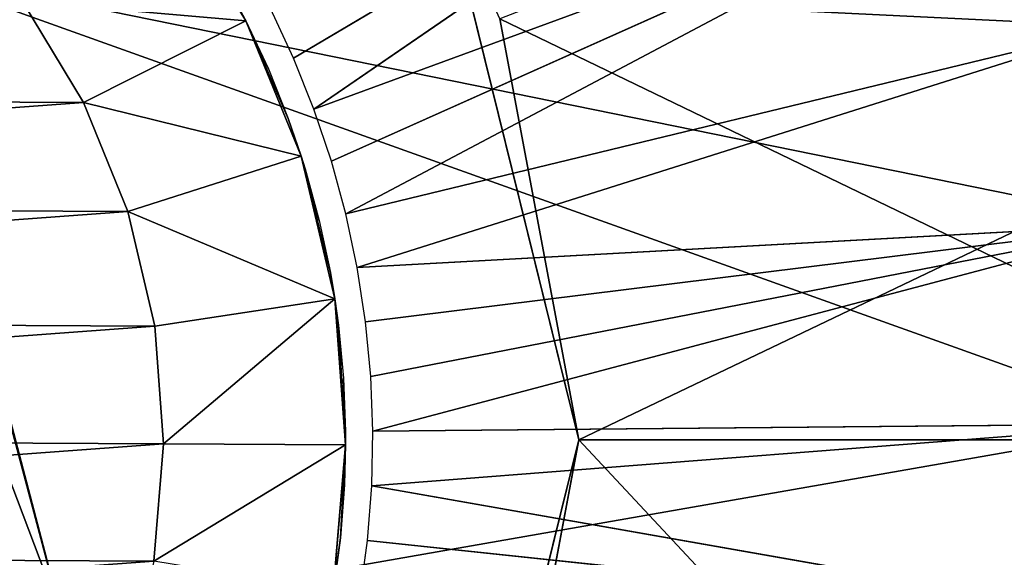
# Model space of a CAD drawing. Extents: x 0 to 126, y -178 to 0.
# Tile 251 of 256: x 64.25 to 66.36, y -12.45 to -11.3. Entities that reach past the tile are written whole.
import ezdxf

# ---------------------------------------------------------------- set-up
doc = ezdxf.new("R2010")
doc.units = 0
doc.header["$LTSCALE"] = 25.4
doc.layers.get('0').update_dxf_attribs({"color": 13, "linetype": 'CONTINUOUS'})

# ---------------------------------------------------------------- blocks, each defined once
blk = doc.blocks.new('ICE-EGG-C-8132_STL')
at = {"color": 250}
for p, q in [((176.3865, -2.2278, 32.3866), (174.9904, -2.5942, 32.3866)), ((176.3865, -2.2278, 32.3866), (174.9904, -2.5942, 32.3866)), ((175.6885, -2.411, 30.8866), (174.9904, -2.5942, 30.8866)), ((174.9904, -2.5942, 30.8866), (175.6087, -2.4292, 30.8866)), ((176.3108, -2.5093, 24.3866), (176.0947, -2.6402, 24.3866)), ((176.3108, -2.5093, 24.3866), (176.0947, -2.6402, 24.3866)), ((176.0947, -2.6402, 24.3866), (175.8608, -2.7357, 24.3866)), ((176.0947, -2.6402, 24.3866), (175.8608, -2.7357, 24.3866)), ((176.0947, -2.6402, 24.3866), (176.27, -2.9886, 24.7766)), ((176.0947, -2.6402, 24.3866), (176.27, -2.9886, 24.7766)), ((175.8608, -2.7357, 24.3866), (175.6148, -2.7934, 24.3866)), ((175.8608, -2.7357, 24.3866), (175.6148, -2.7934, 24.3866)), ((175.8608, -2.7357, 24.3866), (175.9794, -3.1072, 24.7766)), ((175.8608, -2.7357, 24.3866), (175.9794, -3.1072, 24.7766)), ((175.3629, -2.8119, 24.3866), (175.1111, -2.7908, 24.3866)), ((175.3629, -2.8119, 24.3866), (175.1111, -2.7908, 24.3866)), ((175.6148, -2.7934, 24.3866), (175.3629, -2.8119, 24.3866)), ((175.6148, -2.7934, 24.3866), (175.3629, -2.8119, 24.3866)), ((175.6148, -2.7934, 24.3866), (175.6739, -3.1789, 24.7766)), ((175.6148, -2.7934, 24.3866), (175.6739, -3.1789, 24.7766)), ((175.3629, -2.8119, 24.3866), (175.3609, -3.2019, 24.7766)), ((175.3629, -2.8119, 24.3866), (175.3609, -3.2019, 24.7766)), ((176.5384, -2.826, 24.7766), (176.27, -2.9886, 24.7766)), ((176.5384, -2.826, 24.7766), (176.27, -2.9886, 24.7766)), ((176.27, -2.9886, 24.7766), (176.3705, -2.9344, 29.8238)), ((176.3705, -2.9344, 29.8238), (176.27, -2.9886, 29.8238)), ((176.27, -2.9886, 24.7766), (176.3705, -2.9344, 29.8238)), ((176.27, -2.9886, 24.7766), (175.9794, -3.1072, 24.7766)), ((176.27, -2.9886, 24.7766), (175.9794, -3.1072, 24.7766)), ((176.0604, -3.0794, 29.8238), (176.27, -2.9886, 24.7766)), ((176.0604, -3.0794, 29.8238), (176.27, -2.9886, 24.7766)), ((176.27, -2.9886, 29.8238), (176.1665, -3.037, 29.8238)), ((176.1665, -3.037, 29.8238), (176.27, -2.9886, 24.7766)), ((176.1665, -3.037, 29.8238), (176.27, -2.9886, 24.7766)), ((176.27, -2.9886, 29.8238), (176.27, -2.9886, 24.7766)), ((176.27, -2.9886, 29.8238), (176.27, -2.9886, 24.7766)), ((176.1665, -3.037, 29.8238), (176.0604, -3.0794, 29.8238)), ((176.1898, -3.0908, 29.9652), (176.2963, -3.041, 29.9652)), ((176.0604, -3.0794, 29.8238), (175.9794, -3.1072, 24.7766)), ((176.0604, -3.0794, 29.8238), (175.9794, -3.1072, 24.7766)), ((176.0604, -3.0794, 29.8238), (175.9794, -3.1072, 29.8238)), ((176.0806, -3.1344, 29.9652), (176.1898, -3.0908, 29.9652)), ((176.1898, -3.0908, 29.9652), (177.0631, -4.5654, 31.6716)), ((176.1898, -3.0908, 29.9652), (177.0631, -4.5654, 31.6716)), ((175.9794, -3.1072, 24.7766), (175.6739, -3.1789, 24.7766)), ((175.9794, -3.1072, 24.7766), (175.6739, -3.1789, 24.7766)), ((175.7302, -3.1695, 29.8238), (175.9794, -3.1072, 24.7766)), ((175.7302, -3.1695, 29.8238), (175.9794, -3.1072, 24.7766)), ((175.8419, -3.1458, 29.8238), (175.9794, -3.1072, 24.7766)), ((175.8419, -3.1458, 29.8238), (175.9794, -3.1072, 24.7766)), ((175.9521, -3.1157, 29.8238), (175.8419, -3.1458, 29.8238)), ((175.9794, -3.1072, 29.8238), (175.9521, -3.1157, 29.8238)), ((175.9521, -3.1157, 29.8238), (175.9794, -3.1072, 24.7766)), ((175.9521, -3.1157, 29.8238), (175.9794, -3.1072, 24.7766)), ((175.9794, -3.1072, 29.8238), (175.9794, -3.1072, 24.7766)), ((175.9794, -3.1072, 29.8238), (175.9794, -3.1072, 24.7766)), ((175.9691, -3.1718, 29.9652), (176.0806, -3.1344, 29.9652)), ((176.0806, -3.1344, 29.9652), (176.6687, -4.7363, 31.6716)), ((176.0806, -3.1344, 29.9652), (176.6687, -4.7363, 31.6716)), ((176.0806, -3.1344, 29.9652), (177.0631, -4.5654, 31.6716)), ((176.0806, -3.1344, 29.9652), (177.0631, -4.5654, 31.6716)), ((175.8419, -3.1458, 29.8238), (175.7302, -3.1695, 29.8238)), ((175.3609, -3.2019, 24.7766), (175.0481, -3.1757, 24.7766)), ((175.0481, -3.1757, 24.7766), (175.1613, -3.1909, 29.8238)), ((175.1613, -3.1909, 29.8238), (175.0481, -3.1757, 29.8238)), ((175.0481, -3.1757, 24.7766), (175.1613, -3.1909, 29.8238)), ((175.3609, -3.2019, 24.7766), (175.0481, -3.1757, 24.7766)), ((175.6739, -3.1789, 24.7766), (175.3609, -3.2019, 24.7766)), ((175.6739, -3.1789, 24.7766), (175.3609, -3.2019, 24.7766)), ((175.6173, -3.1868, 29.8238), (175.3609, -3.2019, 24.7766)), ((175.6173, -3.1868, 29.8238), (175.3609, -3.2019, 24.7766)), ((175.6173, -3.1868, 29.8238), (175.5036, -3.1976, 29.8238)), ((175.6739, -3.1789, 29.8238), (175.6173, -3.1868, 29.8238)), ((175.6173, -3.1868, 29.8238), (175.6739, -3.1789, 24.7766)), ((175.6173, -3.1868, 29.8238), (175.6739, -3.1789, 24.7766)), ((175.7302, -3.1695, 29.8238), (175.6739, -3.1789, 24.7766)), ((175.7302, -3.1695, 29.8238), (175.6739, -3.1789, 29.8238)), ((175.7302, -3.1695, 29.8238), (175.6739, -3.1789, 24.7766)), ((175.6739, -3.1789, 29.8238), (175.6739, -3.1789, 24.7766)), ((175.6739, -3.1789, 29.8238), (175.6739, -3.1789, 24.7766)), ((175.8557, -3.2027, 29.9652), (175.9691, -3.1718, 29.9652)), ((176.6687, -4.7363, 31.6716), (175.9691, -3.1718, 29.9652)), ((176.6687, -4.7363, 31.6716), (175.9691, -3.1718, 29.9652)), ((175.3609, -3.2019, 24.7766), (175.1613, -3.1909, 29.8238)), ((175.3609, -3.2019, 24.7766), (175.1613, -3.1909, 29.8238)), ((175.2752, -3.1996, 29.8238), (175.1613, -3.1909, 29.8238)), ((175.3609, -3.2019, 24.7766), (175.2752, -3.1996, 29.8238)), ((175.3609, -3.2019, 24.7766), (175.2752, -3.1996, 29.8238)), ((175.3609, -3.2019, 29.8238), (175.2752, -3.1996, 29.8238)), ((175.5036, -3.1976, 29.8238), (175.3609, -3.2019, 24.7766)), ((175.5036, -3.1976, 29.8238), (175.3609, -3.2019, 24.7766)), ((175.3894, -3.2019, 29.8238), (175.3609, -3.2019, 29.8238)), ((175.3609, -3.2019, 29.8238), (175.3609, -3.2019, 24.7766)), ((175.3609, -3.2019, 24.7766), (175.3894, -3.2019, 29.8238)), ((175.3609, -3.2019, 24.7766), (175.3894, -3.2019, 29.8238)), ((175.3609, -3.2019, 29.8238), (175.3609, -3.2019, 24.7766)), ((175.5036, -3.1976, 29.8238), (175.3894, -3.2019, 29.8238)), ((175.7407, -3.2271, 29.9652), (175.8557, -3.2027, 29.9652)), ((176.6687, -4.7363, 31.6716), (175.8557, -3.2027, 29.9652)), ((176.6687, -4.7363, 31.6716), (175.8557, -3.2027, 29.9652)), ((176.2574, -4.8612, 31.6716), (175.8557, -3.2027, 29.9652)), ((176.2574, -4.8612, 31.6716), (175.8557, -3.2027, 29.9652)), ((175.6245, -3.2449, 29.9652), (175.7407, -3.2271, 29.9652)), ((176.2574, -4.8612, 31.6716), (175.7407, -3.2271, 29.9652)), ((176.2574, -4.8612, 31.6716), (175.7407, -3.2271, 29.9652)), ((175.8345, -4.9383, 31.6716), (175.7407, -3.2271, 29.9652)), ((175.8345, -4.9383, 31.6716), (175.7407, -3.2271, 29.9652)), ((175.1552, -3.2492, 29.9652), (174.9762, -4.9462, 31.6716)), ((175.1552, -3.2492, 29.9652), (174.9762, -4.9462, 31.6716)), ((175.0387, -3.2335, 29.9652), (175.1552, -3.2492, 29.9652)), ((175.1552, -3.2492, 29.9652), (175.2724, -3.2582, 29.9652)), ((175.5074, -3.256, 29.9652), (175.6245, -3.2449, 29.9652)), ((175.8345, -4.9383, 31.6716), (175.6245, -3.2449, 29.9652)), ((175.8345, -4.9383, 31.6716), (175.6245, -3.2449, 29.9652)), ((175.2724, -3.2582, 29.9652), (174.9762, -4.9462, 31.6716)), ((175.2724, -3.2582, 29.9652), (174.9762, -4.9462, 31.6716)), ((175.2724, -3.2582, 29.9652), (175.4055, -4.9668, 31.6716)), ((175.2724, -3.2582, 29.9652), (175.4055, -4.9668, 31.6716)), ((175.2724, -3.2582, 29.9652), (175.39, -3.2604, 29.9652)), ((175.39, -3.2604, 29.9652), (175.5074, -3.256, 29.9652)), ((175.39, -3.2604, 29.9652), (175.4055, -4.9668, 31.6716)), ((175.39, -3.2604, 29.9652), (175.4055, -4.9668, 31.6716)), ((175.39, -3.2604, 29.9652), (175.8345, -4.9383, 31.6716)), ((175.39, -3.2604, 29.9652), (175.8345, -4.9383, 31.6716)), ((175.5074, -3.256, 29.9652), (175.8345, -4.9383, 31.6716)), ((175.5074, -3.256, 29.9652), (175.8345, -4.9383, 31.6716)), ((174.2094, -3.4156, 30.2971), (175.3712, -3.702, 30.2971)), ((174.2094, -3.4156, 30.2971), (175.3712, -3.702, 30.2971)), ((175.3712, -3.702, 30.2971), (176.533, -3.4156, 30.2971)), ((175.3712, -3.702, 30.597), (176.533, -3.4156, 30.2971)), ((175.3712, -3.702, 30.2971), (176.533, -3.4156, 30.2971)), ((175.3712, -3.702, 30.597), (176.533, -3.4156, 30.2971)), ((174.4681, -3.5331, 30.597), (175.3712, -3.702, 30.2971)), ((174.4681, -3.5331, 30.597), (175.3712, -3.702, 30.2971)), ((174.4681, -3.5331, 30.597), (175.3712, -3.702, 30.597)), ((174.4681, -3.5331, 30.597), (175.3712, -3.702, 30.597)), ((175.3712, -3.702, 30.597), (176.2743, -3.5331, 30.597)), ((175.3712, -3.702, 30.597), (176.2743, -3.5331, 30.597)), ((175.3712, -3.702, 30.597), (175.3712, -3.702, 30.2971)), ((175.3712, -3.702, 30.597), (175.3712, -3.702, 30.2971)), ((175.3712, -3.702, 30.597), (175.3712, -5.402, 32.2971)), ((175.3712, -3.702, 30.597), (175.3712, -5.402, 32.2971))]:
    blk.add_line(p, q, dxfattribs=at)
mesh = blk.add_polyface(dxfattribs=at)
corners = [(42.7712, -31.002, 32.2971), (171.6115, -3.0741, 32.2971), (171.1891, -1.5895, 32.2971), (187.3712, -31.002, 32.2971), (172.5417, -4.3058, 32.2971), (173.854, -5.1183, 32.2971), (175.3712, -5.402, 32.2971), (176.8884, -5.1183, 32.2971), (178.2007, -4.3058, 32.2971), (179.1309, -3.0741, 32.2971), (179.5533, -1.5895, 32.2971), (187.3712, 28.598, 32.2971), (42.7712, 28.598, 32.2971), (172.0195, 1.3291, 32.2971), (171.3315, -0.0526, 32.2971), (173.1602, 2.369, 32.2971), (174.5994, 2.9265, 32.2971), (176.1429, 2.9265, 32.2971), (177.5822, 2.369, 32.2971), (178.7229, 1.3291, 32.2971), (179.4108, -0.0526, 32.2971)]
mesh.append_faces([[corners[k] for k in face] for face in [(0, 11, 12)]], dxfattribs={"vtx0": -1, "color": 250})
mesh.append_faces([[corners[k] for k in face] for face in [(1, 3, 4), (4, 3, 5), (5, 3, 6), (6, 3, 7), (7, 3, 8), (8, 3, 9), (9, 3, 10), (13, 0, 14), (14, 0, 2)]], dxfattribs={"vtx0": -1, "vtx1": -1, "color": 250})
mesh.append_faces([[corners[k] for k in face] for face in [(11, 0, 13)]], dxfattribs={"vtx0": -1, "vtx1": -1, "vtx2": -1, "color": 250})
mesh.append_faces([[corners[k] for k in face] for face in [(0, 1, 2), (1, 0, 3), (10, 3, 11), (11, 13, 15), (11, 15, 16), (11, 16, 17), (11, 17, 18), (11, 18, 19), (11, 19, 20), (11, 20, 10)]], dxfattribs={"vtx0": -1, "vtx2": -1, "color": 250})
mesh = blk.add_polyface(dxfattribs=at)
corners = [(187.3712, 28.598, 2.297), (42.7712, -31.002, 2.297), (42.7712, 28.598, 2.297), (187.3712, -31.002, 2.297)]
mesh.append_faces([[corners[k] for k in face] for face in [(0, 1, 2), (1, 0, 3)]], dxfattribs={"vtx0": -1, "color": 250})
mesh = blk.add_polyface(dxfattribs=at)
corners = [(187.5712, 26.798, 30.2971), (44.5712, -29.202, 30.2971), (44.5712, 26.798, 30.2971), (173.0336, -0.3154, 30.2971), (172.8894, -1.5033, 30.2971), (173.7134, 0.6693, 30.2971), (174.7729, 1.2254, 30.2971), (175.9695, 1.2254, 30.2971), (177.029, 0.6693, 30.2971), (177.7087, -0.3154, 30.2971), (177.853, -1.5033, 30.2971), (173.3137, -2.6221, 30.2971), (187.5712, -29.202, 30.2971), (174.2094, -3.4156, 30.2971), (175.3712, -3.702, 30.2971), (176.533, -3.4156, 30.2971), (177.4286, -2.6221, 30.2971)]
mesh.append_faces([[corners[k] for k in face] for face in [(0, 1, 2)]], dxfattribs={"vtx0": -1, "color": 250})
mesh.append_faces([[corners[k] for k in face] for face in [(3, 0, 5), (5, 0, 6), (6, 0, 7), (7, 0, 8), (8, 0, 9), (9, 0, 10), (1, 11, 12), (11, 1, 4), (12, 10, 0)]], dxfattribs={"vtx0": -1, "vtx1": -1, "color": 250})
mesh.append_faces([[corners[k] for k in face] for face in [(1, 0, 3)]], dxfattribs={"vtx0": -1, "vtx1": -1, "vtx2": -1, "color": 250})
mesh.append_faces([[corners[k] for k in face] for face in [(1, 3, 4), (12, 11, 13), (12, 13, 14), (12, 14, 15), (12, 15, 16), (12, 16, 10)]], dxfattribs={"vtx0": -1, "vtx2": -1, "color": 250})
mesh = blk.add_polyface(dxfattribs=at)
corners = [(44.5712, -29.202, 4.297), (187.5712, 26.598, 4.297), (44.5712, 26.598, 4.297), (187.5712, -29.202, 4.297)]
mesh.append_faces([[corners[k] for k in face] for face in [(0, 1, 2), (1, 0, 3)]], dxfattribs={"vtx0": -1, "color": 250})
mesh = blk.add_polyface(dxfattribs=at)
corners = [(171.6231, -1.5584, 32.3866), (171.6398, -0.7002, 32.3866), (171.6069, -1.1288, 32.3866), (171.6881, -1.9833, 32.3866), (171.7213, -0.2781, 32.3866), (171.8012, -2.398, 32.3866), (171.8504, 0.1319, 32.3866), (171.9608, -2.7972, 32.3866), (172.0254, 0.5246, 32.3866), (172.1649, -3.1755, 32.3866), (172.244, 0.8947, 32.3866), (172.4108, -3.5282, 32.3866), (172.5034, 1.2375, 32.3866), (172.6952, -3.8505, 32.3866), (172.8002, 1.5485, 32.3866), (173.0146, -4.1382, 32.3866), (173.1304, 1.8237, 32.3866), (173.3647, -4.3877, 32.3866), (173.49, 2.0594, 32.3866), (173.7409, -4.5957, 32.3866), (173.874, 2.2526, 32.3866), (173.9751, -1.5683, 32.3866), (174.1384, -4.7594, 32.3866), (174.9904, -2.5942, 32.3866), (174.5519, -4.8767, 32.3866), (174.9762, -4.9462, 32.3866), (175.4055, -4.9668, 32.3866), (176.3865, -2.2278, 32.3866), (175.8345, -4.9383, 32.3866), (176.2574, -4.8612, 32.3866), (176.6687, -4.7363, 32.3866), (176.7673, -0.8356, 32.3866), (177.0631, -4.5654, 32.3866), (176.8051, 2.2793, 32.3866), (177.1926, 2.0932, 32.3866), (177.4355, -4.3506, 32.3866), (177.5563, 1.8641, 32.3866), (177.781, -4.0947, 32.3866), (177.8916, 1.595, 32.3866), (178.095, -3.8012, 32.3866), (178.194, 1.2895, 32.3866), (178.3736, -3.4737, 32.3866), (178.4595, 0.9515, 32.3866), (178.6129, -3.1167, 32.3866), (178.6849, 0.5854, 32.3866), (178.8101, -2.7347, 32.3866), (178.867, 0.196, 32.3866), (178.9624, -2.3327, 32.3866), (179.0036, -0.2116, 32.3866), (179.0679, -1.9159, 32.3866), (179.0928, -0.6321, 32.3866), (179.1252, -1.4899, 32.3866), (179.1335, -1.0601, 32.3866), (174.2775, 2.4007, 32.3866), (174.3558, -0.1761, 32.3866), (174.6953, 2.5019, 32.3866), (175.7519, 0.1903, 32.3866), (175.1219, 2.5548, 32.3866), (175.5518, 2.5587, 32.3866), (175.9793, 2.5136, 32.3866), (176.3989, 2.4201, 32.3866)]
mesh.append_faces([[corners[k] for k in face] for face in [(0, 1, 2), (50, 51, 52)]], dxfattribs={"vtx0": -1, "color": 250})
mesh.append_faces([[corners[k] for k in face] for face in [(1, 3, 4), (4, 5, 6), (6, 7, 8), (8, 9, 10), (10, 11, 12), (12, 13, 14), (14, 15, 16), (16, 17, 18), (18, 19, 20), (21, 22, 23), (23, 26, 27), (27, 30, 31), (33, 32, 34), (34, 35, 36), (36, 37, 38), (38, 39, 40), (40, 41, 42), (42, 43, 44), (44, 45, 46), (46, 47, 48), (48, 49, 50), (53, 54, 55), (55, 56, 57), (57, 56, 58), (58, 56, 59), (59, 31, 60), (60, 31, 33)]], dxfattribs={"vtx0": -1, "vtx1": -1, "color": 250})
mesh.append_faces([[corners[k] for k in face] for face in [(20, 19, 21), (31, 32, 33)]], dxfattribs={"vtx0": -1, "vtx1": -1, "vtx2": -1, "color": 250})
mesh.append_faces([[corners[k] for k in face] for face in [(1, 0, 3), (4, 3, 5), (6, 5, 7), (8, 7, 9), (10, 9, 11), (12, 11, 13), (14, 13, 15), (16, 15, 17), (18, 17, 19), (21, 19, 22), (23, 22, 24), (23, 24, 25), (23, 25, 26), (27, 26, 28), (27, 28, 29), (27, 29, 30), (31, 30, 32), (34, 32, 35), (36, 35, 37), (38, 37, 39), (40, 39, 41), (42, 41, 43), (44, 43, 45), (46, 45, 47), (48, 47, 49), (50, 49, 51), (21, 53, 20), (53, 21, 54), (55, 54, 56), (59, 56, 31)]], dxfattribs={"vtx0": -1, "vtx2": -1, "color": 250})
mesh = blk.add_polyface(dxfattribs=at)
corners = [(173.7823, -0.9419, 24.3866), (173.7797, -1.4456, 24.3866), (173.7612, -1.1937, 24.3866), (173.8374, -1.6916, 24.3866), (173.8426, -0.6966, 24.3866), (173.9329, -1.9255, 24.3866), (173.9404, -0.4636, 24.3866), (174.0638, -2.1416, 24.3866), (174.0735, -0.2489, 24.3866), (174.2269, -2.3345, 24.3866), (174.2386, -0.0577, 24.3866), (174.4181, -2.4996, 24.3866), (174.4316, 0.1054, 24.3866), (174.6329, -2.6327, 24.3866), (174.6476, 0.2363, 24.3866), (174.8658, -2.7306, 24.3866), (174.8815, 0.3318, 24.3866), (175.1111, -2.7908, 24.3866), (175.1275, 0.3895, 24.3866), (175.3629, -2.8119, 24.3866), (175.3795, 0.408, 24.3866), (175.6148, -2.7934, 24.3866), (175.6312, 0.3869, 24.3866), (175.8608, -2.7357, 24.3866), (175.8766, 0.3267, 24.3866), (176.0947, -2.6402, 24.3866), (176.1095, 0.2288, 24.3866), (176.3108, -2.5093, 24.3866), (176.3242, 0.0957, 24.3866), (176.5037, -2.3462, 24.3866), (176.5155, -0.0694, 24.3866), (176.6688, -2.155, 24.3866), (176.6785, -0.2623, 24.3866), (176.8019, -1.9403, 24.3866), (176.8094, -0.4784, 24.3866), (176.8998, -1.7074, 24.3866), (176.9049, -0.7123, 24.3866), (176.96, -1.462, 24.3866), (176.9626, -0.9583, 24.3866), (176.9812, -1.2102, 24.3866)]
mesh.append_faces([[corners[k] for k in face] for face in [(0, 1, 2), (37, 38, 39)]], dxfattribs={"vtx0": -1, "color": 250})
mesh.append_faces([[corners[k] for k in face] for face in [(1, 0, 3), (3, 4, 5), (5, 6, 7), (7, 8, 9), (9, 10, 11), (11, 12, 13), (13, 14, 15), (15, 16, 17), (17, 18, 19), (19, 20, 21), (21, 22, 23), (23, 24, 25), (25, 26, 27), (27, 28, 29), (29, 30, 31), (31, 32, 33), (33, 34, 35), (35, 36, 37)]], dxfattribs={"vtx0": -1, "vtx1": -1, "color": 250})
mesh.append_faces([[corners[k] for k in face] for face in [(3, 0, 4), (5, 4, 6), (7, 6, 8), (9, 8, 10), (11, 10, 12), (13, 12, 14), (15, 14, 16), (17, 16, 18), (19, 18, 20), (21, 20, 22), (23, 22, 24), (25, 24, 26), (27, 26, 28), (29, 28, 30), (31, 30, 32), (33, 32, 34), (35, 34, 36), (37, 36, 38)]], dxfattribs={"vtx0": -1, "vtx2": -1, "color": 250})
mesh = blk.add_polyface(dxfattribs=at)
corners = [(174.9904, -2.5942, 30.8866), (174.6714, -2.2377, 30.8866), (174.4827, -2.0813, 30.8866), (174.8869, -2.3543, 30.8866), (175.121, -2.4267, 30.8866), (175.3647, -2.4519, 30.8866), (175.6087, -2.4292, 30.8866)]
mesh.append_faces([[corners[k] for k in face] for face in [(0, 1, 2), (5, 0, 6)]], dxfattribs={"vtx0": -1, "color": 250})
mesh.append_faces([[corners[k] for k in face] for face in [(1, 0, 3), (3, 0, 4), (4, 0, 5)]], dxfattribs={"vtx0": -1, "vtx1": -1, "color": 250})
mesh = blk.add_polyface(dxfattribs=at)
corners = [(174.9904, -2.5942, 32.3866), (175.6885, -2.411, 30.8866), (174.9904, -2.5942, 30.8866), (176.3865, -2.2278, 30.8866), (176.3865, -2.2278, 32.3866)]
mesh.append_faces([[corners[k] for k in face] for face in [(0, 1, 2), (3, 0, 4)]], dxfattribs={"vtx0": -1, "color": 250})
mesh.append_faces([[corners[k] for k in face] for face in [(1, 0, 3)]], dxfattribs={"vtx0": -1, "vtx1": -1, "color": 250})
mesh = blk.add_polyface(dxfattribs=at)
corners = [(176.3108, -2.5093, 24.3866), (176.27, -2.9886, 24.7766), (176.0947, -2.6402, 24.3866), (176.5384, -2.826, 24.7766)]
mesh.append_faces([[corners[k] for k in face] for face in [(0, 1, 2), (1, 0, 3)]], dxfattribs={"vtx0": -1, "color": 250})
mesh = blk.add_polyface(dxfattribs=at)
corners = [(176.0947, -2.6402, 24.3866), (175.9794, -3.1072, 24.7766), (175.8608, -2.7357, 24.3866), (176.27, -2.9886, 24.7766)]
mesh.append_faces([[corners[k] for k in face] for face in [(0, 1, 2), (1, 0, 3)]], dxfattribs={"vtx0": -1, "color": 250})
mesh = blk.add_polyface(dxfattribs=at)
corners = [(175.8608, -2.7357, 24.3866), (175.6739, -3.1789, 24.7766), (175.6148, -2.7934, 24.3866), (175.9794, -3.1072, 24.7766)]
mesh.append_faces([[corners[k] for k in face] for face in [(0, 1, 2), (1, 0, 3)]], dxfattribs={"vtx0": -1, "color": 250})
mesh = blk.add_polyface(dxfattribs=at)
corners = [(175.1111, -2.7908, 24.3866), (175.3609, -3.2019, 24.7766), (175.0481, -3.1757, 24.7766), (175.3629, -2.8119, 24.3866)]
mesh.append_faces([[corners[k] for k in face] for face in [(0, 1, 2), (1, 0, 3)]], dxfattribs={"vtx0": -1, "color": 250})
mesh = blk.add_polyface(dxfattribs=at)
corners = [(175.6739, -3.1789, 24.7766), (175.3629, -2.8119, 24.3866), (175.6148, -2.7934, 24.3866), (175.3609, -3.2019, 24.7766)]
mesh.append_faces([[corners[k] for k in face] for face in [(0, 1, 2), (1, 0, 3)]], dxfattribs={"vtx0": -1, "color": 250})
mesh = blk.add_polyface(dxfattribs=at)
corners = [(176.3705, -2.9344, 29.8238), (176.27, -2.9886, 24.7766), (176.5384, -2.826, 24.7766)]
mesh.append_faces([[corners[k] for k in face] for face in [(0, 1, 2)]], dxfattribs={"color": 250})
mesh = blk.add_polyface(dxfattribs=at)
corners = [(176.27, -2.9886, 29.8238), (176.27, -2.9886, 24.7766), (176.3705, -2.9344, 29.8238)]
mesh.append_faces([[corners[k] for k in face] for face in [(0, 1, 2)]], dxfattribs={"color": 250})
mesh = blk.add_polyface(dxfattribs=at)
corners = [(176.0604, -3.0794, 29.8238), (175.9794, -3.1072, 24.7766), (176.27, -2.9886, 24.7766)]
mesh.append_faces([[corners[k] for k in face] for face in [(0, 1, 2)]], dxfattribs={"color": 250})
mesh = blk.add_polyface(dxfattribs=at)
corners = [(176.0604, -3.0794, 29.8238), (176.27, -2.9886, 24.7766), (176.1665, -3.037, 29.8238)]
mesh.append_faces([[corners[k] for k in face] for face in [(0, 1, 2)]], dxfattribs={"color": 250})
mesh = blk.add_polyface(dxfattribs=at)
corners = [(176.1665, -3.037, 29.8238), (176.27, -2.9886, 24.7766), (176.27, -2.9886, 29.8238)]
mesh.append_faces([[corners[k] for k in face] for face in [(0, 1, 2)]], dxfattribs={"color": 250})
mesh = blk.add_polyface(dxfattribs=at)
corners = [(177.0631, -4.5654, 31.6716), (176.1898, -3.0908, 29.9652), (176.2963, -3.041, 29.9652)]
mesh.append_faces([[corners[k] for k in face] for face in [(0, 1, 2)]], dxfattribs={"color": 250})
mesh = blk.add_polyface(dxfattribs=at)
corners = [(175.9794, -3.1072, 29.8238), (175.9794, -3.1072, 24.7766), (176.0604, -3.0794, 29.8238)]
mesh.append_faces([[corners[k] for k in face] for face in [(0, 1, 2)]], dxfattribs={"color": 250})
mesh = blk.add_polyface(dxfattribs=at)
corners = [(177.0631, -4.5654, 31.6716), (176.0806, -3.1344, 29.9652), (176.1898, -3.0908, 29.9652)]
mesh.append_faces([[corners[k] for k in face] for face in [(0, 1, 2)]], dxfattribs={"color": 250})
mesh = blk.add_polyface(dxfattribs=at)
corners = [(175.7302, -3.1695, 29.8238), (175.6739, -3.1789, 24.7766), (175.9794, -3.1072, 24.7766)]
mesh.append_faces([[corners[k] for k in face] for face in [(0, 1, 2)]], dxfattribs={"color": 250})
mesh = blk.add_polyface(dxfattribs=at)
corners = [(175.7302, -3.1695, 29.8238), (175.9794, -3.1072, 24.7766), (175.8419, -3.1458, 29.8238)]
mesh.append_faces([[corners[k] for k in face] for face in [(0, 1, 2)]], dxfattribs={"color": 250})
mesh = blk.add_polyface(dxfattribs=at)
corners = [(175.8419, -3.1458, 29.8238), (175.9794, -3.1072, 24.7766), (175.9521, -3.1157, 29.8238)]
mesh.append_faces([[corners[k] for k in face] for face in [(0, 1, 2)]], dxfattribs={"color": 250})
mesh = blk.add_polyface(dxfattribs=at)
corners = [(175.9521, -3.1157, 29.8238), (175.9794, -3.1072, 24.7766), (175.9794, -3.1072, 29.8238)]
mesh.append_faces([[corners[k] for k in face] for face in [(0, 1, 2)]], dxfattribs={"color": 250})
mesh = blk.add_polyface(dxfattribs=at)
corners = [(176.6687, -4.7363, 31.6716), (175.9691, -3.1718, 29.9652), (176.0806, -3.1344, 29.9652)]
mesh.append_faces([[corners[k] for k in face] for face in [(0, 1, 2)]], dxfattribs={"color": 250})
mesh = blk.add_polyface(dxfattribs=at)
corners = [(177.0631, -4.5654, 31.6716), (176.6687, -4.7363, 31.6716), (176.0806, -3.1344, 29.9652)]
mesh.append_faces([[corners[k] for k in face] for face in [(0, 1, 2)]], dxfattribs={"color": 250})
mesh = blk.add_polyface(dxfattribs=at)
corners = [(175.0481, -3.1757, 29.8238), (175.0481, -3.1757, 24.7766), (175.1613, -3.1909, 29.8238)]
mesh.append_faces([[corners[k] for k in face] for face in [(0, 1, 2)]], dxfattribs={"color": 250})
mesh = blk.add_polyface(dxfattribs=at)
corners = [(175.1613, -3.1909, 29.8238), (175.0481, -3.1757, 24.7766), (175.3609, -3.2019, 24.7766)]
mesh.append_faces([[corners[k] for k in face] for face in [(0, 1, 2)]], dxfattribs={"color": 250})
mesh = blk.add_polyface(dxfattribs=at)
corners = [(175.6173, -3.1868, 29.8238), (175.3609, -3.2019, 24.7766), (175.6739, -3.1789, 24.7766)]
mesh.append_faces([[corners[k] for k in face] for face in [(0, 1, 2)]], dxfattribs={"color": 250})
mesh = blk.add_polyface(dxfattribs=at)
corners = [(175.5036, -3.1976, 29.8238), (175.3609, -3.2019, 24.7766), (175.6173, -3.1868, 29.8238)]
mesh.append_faces([[corners[k] for k in face] for face in [(0, 1, 2)]], dxfattribs={"color": 250})
mesh = blk.add_polyface(dxfattribs=at)
corners = [(175.6173, -3.1868, 29.8238), (175.6739, -3.1789, 24.7766), (175.6739, -3.1789, 29.8238)]
mesh.append_faces([[corners[k] for k in face] for face in [(0, 1, 2)]], dxfattribs={"color": 250})
mesh = blk.add_polyface(dxfattribs=at)
corners = [(175.6739, -3.1789, 29.8238), (175.6739, -3.1789, 24.7766), (175.7302, -3.1695, 29.8238)]
mesh.append_faces([[corners[k] for k in face] for face in [(0, 1, 2)]], dxfattribs={"color": 250})
mesh = blk.add_polyface(dxfattribs=at)
corners = [(176.6687, -4.7363, 31.6716), (175.8557, -3.2027, 29.9652), (175.9691, -3.1718, 29.9652)]
mesh.append_faces([[corners[k] for k in face] for face in [(0, 1, 2)]], dxfattribs={"color": 250})
mesh = blk.add_polyface(dxfattribs=at)
corners = [(175.1613, -3.1909, 29.8238), (175.3609, -3.2019, 24.7766), (175.2752, -3.1996, 29.8238)]
mesh.append_faces([[corners[k] for k in face] for face in [(0, 1, 2)]], dxfattribs={"color": 250})
mesh = blk.add_polyface(dxfattribs=at)
corners = [(175.2752, -3.1996, 29.8238), (175.3609, -3.2019, 24.7766), (175.3609, -3.2019, 29.8238)]
mesh.append_faces([[corners[k] for k in face] for face in [(0, 1, 2)]], dxfattribs={"color": 250})
mesh = blk.add_polyface(dxfattribs=at)
corners = [(175.3894, -3.2019, 29.8238), (175.3609, -3.2019, 24.7766), (175.5036, -3.1976, 29.8238)]
mesh.append_faces([[corners[k] for k in face] for face in [(0, 1, 2)]], dxfattribs={"color": 250})
mesh = blk.add_polyface(dxfattribs=at)
corners = [(175.3609, -3.2019, 29.8238), (175.3609, -3.2019, 24.7766), (175.3894, -3.2019, 29.8238)]
mesh.append_faces([[corners[k] for k in face] for face in [(0, 1, 2)]], dxfattribs={"color": 250})
mesh = blk.add_polyface(dxfattribs=at)
corners = [(176.2574, -4.8612, 31.6716), (175.7407, -3.2271, 29.9652), (175.8557, -3.2027, 29.9652)]
mesh.append_faces([[corners[k] for k in face] for face in [(0, 1, 2)]], dxfattribs={"color": 250})
mesh = blk.add_polyface(dxfattribs=at)
corners = [(176.6687, -4.7363, 31.6716), (176.2574, -4.8612, 31.6716), (175.8557, -3.2027, 29.9652)]
mesh.append_faces([[corners[k] for k in face] for face in [(0, 1, 2)]], dxfattribs={"color": 250})
mesh = blk.add_polyface(dxfattribs=at)
corners = [(175.8345, -4.9383, 31.6716), (175.6245, -3.2449, 29.9652), (175.7407, -3.2271, 29.9652)]
mesh.append_faces([[corners[k] for k in face] for face in [(0, 1, 2)]], dxfattribs={"color": 250})
mesh = blk.add_polyface(dxfattribs=at)
corners = [(176.2574, -4.8612, 31.6716), (175.8345, -4.9383, 31.6716), (175.7407, -3.2271, 29.9652)]
mesh.append_faces([[corners[k] for k in face] for face in [(0, 1, 2)]], dxfattribs={"color": 250})
mesh = blk.add_polyface(dxfattribs=at)
corners = [(175.1552, -3.2492, 29.9652), (174.9762, -4.9462, 31.6716), (175.0387, -3.2335, 29.9652)]
mesh.append_faces([[corners[k] for k in face] for face in [(0, 1, 2)]], dxfattribs={"color": 250})
mesh = blk.add_polyface(dxfattribs=at)
corners = [(175.2724, -3.2582, 29.9652), (174.9762, -4.9462, 31.6716), (175.1552, -3.2492, 29.9652)]
mesh.append_faces([[corners[k] for k in face] for face in [(0, 1, 2)]], dxfattribs={"color": 250})
mesh = blk.add_polyface(dxfattribs=at)
corners = [(175.8345, -4.9383, 31.6716), (175.5074, -3.256, 29.9652), (175.6245, -3.2449, 29.9652)]
mesh.append_faces([[corners[k] for k in face] for face in [(0, 1, 2)]], dxfattribs={"color": 250})
mesh = blk.add_polyface(dxfattribs=at)
corners = [(174.9762, -4.9462, 31.6716), (175.2724, -3.2582, 29.9652), (175.4055, -4.9668, 31.6716)]
mesh.append_faces([[corners[k] for k in face] for face in [(0, 1, 2)]], dxfattribs={"color": 250})
mesh = blk.add_polyface(dxfattribs=at)
corners = [(175.4055, -4.9668, 31.6716), (175.2724, -3.2582, 29.9652), (175.39, -3.2604, 29.9652)]
mesh.append_faces([[corners[k] for k in face] for face in [(0, 1, 2)]], dxfattribs={"color": 250})
mesh = blk.add_polyface(dxfattribs=at)
corners = [(175.8345, -4.9383, 31.6716), (175.39, -3.2604, 29.9652), (175.5074, -3.256, 29.9652)]
mesh.append_faces([[corners[k] for k in face] for face in [(0, 1, 2)]], dxfattribs={"color": 250})
mesh = blk.add_polyface(dxfattribs=at)
corners = [(175.8345, -4.9383, 31.6716), (175.4055, -4.9668, 31.6716), (175.39, -3.2604, 29.9652)]
mesh.append_faces([[corners[k] for k in face] for face in [(0, 1, 2)]], dxfattribs={"color": 250})
mesh = blk.add_polyface(dxfattribs=at)
corners = [(174.4681, -3.5331, 30.597), (175.3712, -3.702, 30.2971), (174.2094, -3.4156, 30.2971)]
mesh.append_faces([[corners[k] for k in face] for face in [(0, 1, 2)]], dxfattribs={"color": 250})
mesh = blk.add_polyface(dxfattribs=at)
corners = [(175.3712, -3.702, 30.597), (176.533, -3.4156, 30.2971), (175.3712, -3.702, 30.2971)]
mesh.append_faces([[corners[k] for k in face] for face in [(0, 1, 2)]], dxfattribs={"color": 250})
mesh = blk.add_polyface(dxfattribs=at)
corners = [(176.2743, -3.5331, 30.597), (176.533, -3.4156, 30.2971), (175.3712, -3.702, 30.597)]
mesh.append_faces([[corners[k] for k in face] for face in [(0, 1, 2)]], dxfattribs={"color": 250})
mesh = blk.add_polyface(dxfattribs=at)
corners = [(173.854, -5.1183, 32.2971), (175.3712, -3.702, 30.597), (174.4681, -3.5331, 30.597), (175.3712, -5.402, 32.2971)]
mesh.append_faces([[corners[k] for k in face] for face in [(0, 1, 2), (1, 0, 3)]], dxfattribs={"vtx0": -1, "color": 250})
mesh = blk.add_polyface(dxfattribs=at)
corners = [(175.3712, -3.702, 30.597), (175.3712, -3.702, 30.2971), (174.4681, -3.5331, 30.597)]
mesh.append_faces([[corners[k] for k in face] for face in [(0, 1, 2)]], dxfattribs={"color": 250})
mesh = blk.add_polyface(dxfattribs=at)
corners = [(175.3712, -5.402, 32.2971), (176.2743, -3.5331, 30.597), (175.3712, -3.702, 30.597), (176.8884, -5.1183, 32.2971)]
mesh.append_faces([[corners[k] for k in face] for face in [(0, 1, 2), (1, 0, 3)]], dxfattribs={"vtx0": -1, "color": 250})

msp = doc.modelspace()

# ---------------------------------------------------------------- block references
at = {"color": 0, "rotation": 90.00000000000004}
msp.add_blockref('ICE-EGG-C-8132_STL', (61.7475, -187.5712, -2.297), dxfattribs=at)

doc.saveas('drawing.dxf')
